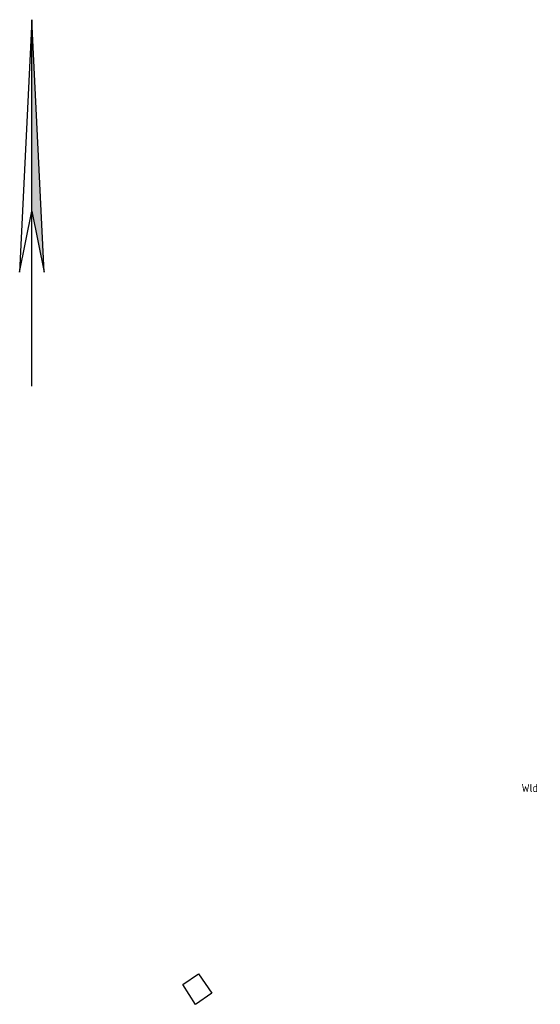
# Model space of a CAD drawing. Header units: metres. Extents: x 181324 to 182051, y 409132 to 409424.
# Tile 2 of 11: x 181387 to 181451, y 409284 to 409405. Entities that reach past the tile are written whole.
import ezdxf

# ---------------------------------------------------------------- set-up
doc = ezdxf.new("R2010")
doc.units = ezdxf.units.M
doc.layers.get('0').update_dxf_attribs({"linetype": 'CONTINUOUS'})
for name, color, linetype in [('B-GB-BOUW-GD', 8, 'CONTINUOUS'), ('L-TE-OND-GD', 8, 'CONTINUOUS'), ('l-tk-noord-pr', 7, 'CONTINUOUS')]:
    doc.layers.add(name, color=color, linetype=linetype)
doc.styles.add('ISO', font='ISO.shx')

# ---------------------------------------------------------------- blocks, each defined once
blk = doc.blocks.new('noordpyl')
for p, q in [((0, 1), (-0.0333, 0.3111)), ((0, 0.4778), (0, 1)), ((0.0333, 0.3111), (0, 1)), ((-0.0333, 0.3111), (0, 0.4778)), ((0, 0.4778), (0.0333, 0.3111)), ((0, 0), (0, 0.4778))]:
    blk.add_line(p, q)
blk.add_solid([(0.0333, 0.3111), (0, 0.4778), (0, 1)])

msp = doc.modelspace()

# ---------------------------------------------------------------- linework, layer by layer
at = {"layer": 'B-GB-BOUW-GD', "flags": 128}
msp.add_lwpolyline([(181408.37, 409284.25), (181406.78, 409286.68), (181408.71, 409287.99), (181410.38, 409285.63)], close=True, dxfattribs=at)

# ---------------------------------------------------------------- block references
at = {"layer": 'l-tk-noord-pr', "xscale": 45, "yscale": 45, "zscale": 45}
msp.add_blockref('noordpyl', (181388.25, 409360.15), dxfattribs=at)

# ---------------------------------------------------------------- texts
at = {"layer": 'L-TE-OND-GD', "style": 'ISO'}
msp.add_text('Wld', height=1, dxfattribs=at).set_placement((181448.41, 409310.32))

doc.saveas('drawing.dxf')
